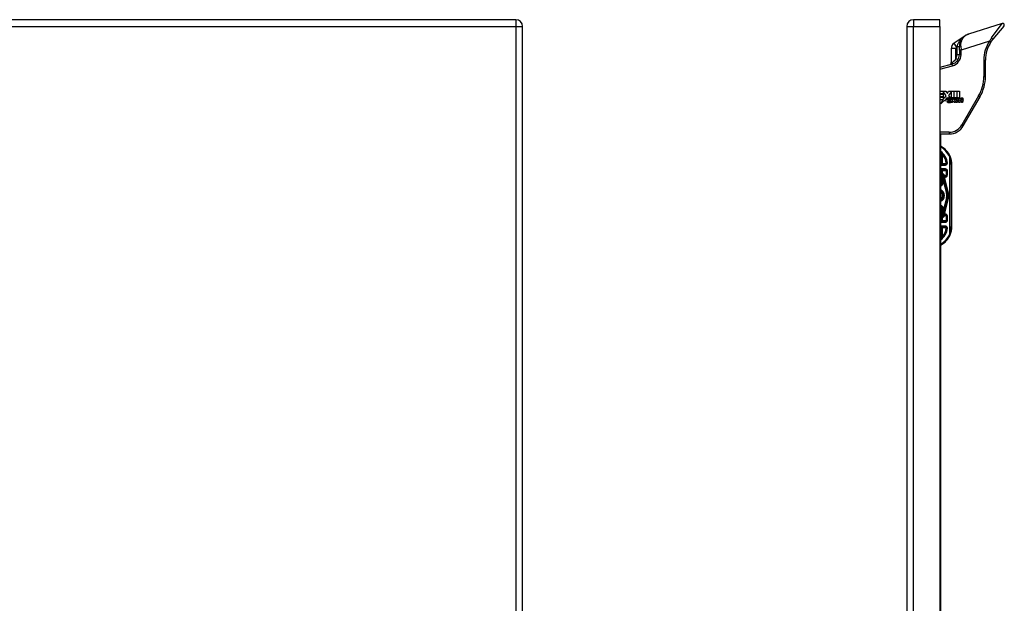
# Model space of a CAD drawing. Header units: inches. Extents: x 6 to 217, y 10 to 119.
# Tile 136 of 141: x 80 to 104, y 66 to 80. Entities that reach past the tile are written whole.
import ezdxf

# ---------------------------------------------------------------- set-up
doc = ezdxf.new("R2010")
doc.units = ezdxf.units.IN
doc.header["$MEASUREMENT"] = 0
doc.layers.add('Visible Edges(ANSI)', color=7, linetype='Continuous', lineweight=25)
doc.layers.add('Visible Tangent Edges(ANSI)', color=7, linetype='Continuous', lineweight=25)

msp = doc.modelspace()

# ---------------------------------------------------------------- linework, layer by layer
at = {"layer": 'Visible Edges(ANSI)'}
for p, q in [((92.294, 79.779), (56.698, 79.779)), ((102.539, 79.779), (101.9, 79.779)), ((102.539, 79.618), (102.539, 79.779)), ((92.455, 20.137), (92.455, 79.618)), ((101.739, 79.618), (101.739, 20.137)), ((102.539, 79.618), (102.539, 20.137)), ((104.044, 79.688), (103.23, 79.431)), ((104.086, 79.625), (103.821, 79.305)), ((103.147, 79.391), (102.881, 79.21)), ((102.813, 79.08), (102.813, 78.744)), ((103.01, 79.044), (103.01, 79.131)), ((103.01, 79.044), (103.01, 78.933)), ((103.64, 78.408), (103.64, 78.803)), ((102.835, 78.705), (102.539, 78.625)), ((102.539, 78.048), (102.685, 78.048)), ((102.616, 78.047), (102.616, 77.985)), ((102.689, 77.941), (102.616, 78.047)), ((102.685, 78.048), (102.72, 77.996)), ((102.72, 77.996), (102.747, 78.048)), ((102.747, 78.048), (102.879, 78.048)), ((102.82, 78.045), (102.748, 77.949)), ((102.82, 77.889), (102.82, 78.045)), ((102.879, 78.048), (102.879, 77.854)), ((102.887, 77.868), (102.887, 78.048)), ((102.887, 78.048), (102.945, 78.048)), ((102.945, 78.048), (102.945, 77.889)), ((102.954, 77.889), (102.954, 78.048)), ((102.954, 78.048), (103.012, 78.048)), ((103.012, 78.048), (103.012, 77.891)), ((102.616, 77.985), (102.539, 77.985)), ((102.539, 77.976), (102.616, 77.976)), ((102.616, 77.913), (102.539, 77.913)), ((102.539, 77.904), (102.616, 77.904)), ((102.613, 77.841), (102.539, 77.841)), ((102.564, 77.747), (102.613, 77.841)), ((102.65, 77.838), (102.564, 77.747)), ((102.616, 77.976), (102.616, 77.913)), ((102.616, 77.848), (102.646, 77.905)), ((102.616, 77.904), (102.616, 77.848)), ((102.646, 77.905), (102.65, 77.886)), ((102.65, 77.886), (102.689, 77.941)), ((102.654, 77.81), (102.65, 77.838)), ((102.716, 77.897), (102.654, 77.81)), ((102.729, 77.874), (102.716, 77.897)), ((102.808, 77.822), (102.736, 77.822)), ((102.739, 77.84), (102.787, 77.84)), ((102.748, 77.949), (102.788, 77.89)), ((102.795, 77.799), (102.795, 77.781)), ((102.806, 77.776), (102.855, 77.83)), ((102.864, 77.889), (102.82, 77.889)), ((102.855, 77.83), (102.827, 77.883)), ((102.827, 77.883), (102.859, 77.883)), ((102.865, 77.814), (102.838, 77.776)), ((102.859, 77.883), (102.875, 77.847)), ((102.879, 77.854), (102.864, 77.889)), ((102.869, 77.814), (102.865, 77.814)), ((102.884, 77.776), (102.869, 77.814)), ((102.875, 77.847), (102.879, 77.847)), ((102.879, 77.847), (102.905, 77.883)), ((102.902, 77.889), (102.887, 77.868)), ((102.937, 77.883), (102.889, 77.831)), ((102.889, 77.831), (102.916, 77.776)), ((102.945, 77.889), (102.902, 77.889)), ((102.905, 77.883), (102.937, 77.883)), ((102.93, 77.776), (102.949, 77.883)), ((102.949, 77.883), (102.971, 77.883)), ((102.978, 77.889), (102.954, 77.889)), ((102.963, 77.82), (102.956, 77.776)), ((102.971, 77.883), (102.969, 77.864)), ((102.969, 77.864), (102.975, 77.864)), ((102.977, 77.877), (102.978, 77.889)), ((102.996, 77.776), (103.008, 77.843)), ((103.03, 77.82), (103.022, 77.776)), ((103.062, 77.776), (103.074, 77.843)), ((103.102, 77.843), (103.088, 77.776)), ((103.104, 77.216), (103.508, 77.916)), ((102.838, 77.776), (102.806, 77.776)), ((102.916, 77.776), (102.884, 77.776)), ((102.956, 77.776), (102.93, 77.776)), ((103.022, 77.776), (102.996, 77.776)), ((103.088, 77.776), (103.062, 77.776)), ((102.539, 77.019), (102.763, 77.019)), ((102.557, 77.019), (102.557, 50.863)), ((102.671, 76.277), (102.557, 76.277)), ((102.557, 76.159), (102.671, 76.159)), ((102.828, 74.779), (102.828, 76.279)), ((102.615, 75.952), (102.615, 75.953)), ((102.633, 75.912), (102.636, 75.899)), ((102.636, 75.898), (102.637, 75.893)), ((102.637, 75.893), (102.716, 75.583)), ((102.74, 75.589), (102.657, 75.918)), ((102.659, 75.918), (102.741, 75.588)), ((102.71, 76.119), (102.71, 76.03)), ((102.716, 75.474), (102.637, 75.164)), ((102.657, 75.14), (102.74, 75.468)), ((102.741, 75.469), (102.659, 75.14)), ((102.615, 75.106), (102.615, 75.105)), ((102.635, 75.154), (102.633, 75.146)), ((102.637, 75.164), (102.636, 75.156)), ((102.71, 75.028), (102.71, 74.938)), ((102.671, 74.899), (102.557, 74.899)), ((102.557, 74.781), (102.671, 74.781))]:
    msp.add_line(p, q, dxfattribs=at)
at = {"layer": 'Visible Edges(ANSI)', "flags": 128}
for points in [[(103.23, 79.431), (103.216, 79.427), (103.202, 79.421), (103.189, 79.415), (103.175, 79.408), (103.162, 79.401), (103.149, 79.393), (103.137, 79.384), (103.125, 79.375), (103.113, 79.365), (103.102, 79.354), (103.091, 79.342), (103.081, 79.33), (103.071, 79.317), (103.061, 79.304), (103.053, 79.29), (103.044, 79.275), (103.037, 79.259), (103.03, 79.243), (103.024, 79.225), (103.019, 79.208), (103.015, 79.189), (103.012, 79.17), (103.01, 79.151), (103.01, 79.131)], [(103.772, 79.24), (103.774, 79.243), (103.776, 79.246), (103.778, 79.248), (103.78, 79.251), (103.782, 79.254), (103.784, 79.257), (103.786, 79.259), (103.788, 79.262), (103.79, 79.265), (103.792, 79.268), (103.794, 79.27), (103.796, 79.273), (103.798, 79.276), (103.8, 79.278), (103.802, 79.281), (103.804, 79.284), (103.806, 79.287), (103.808, 79.289), (103.81, 79.292), (103.812, 79.294), (103.814, 79.297), (103.816, 79.3), (103.818, 79.302), (103.821, 79.305)], [(102.71, 76.312), (102.71, 76.312), (102.71, 76.312), (102.71, 76.312), (102.709, 76.312), (102.709, 76.312), (102.708, 76.312), (102.708, 76.312), (102.707, 76.312), (102.707, 76.312), (102.706, 76.312), (102.705, 76.312), (102.704, 76.312), (102.703, 76.312), (102.702, 76.312), (102.701, 76.313), (102.7, 76.313), (102.699, 76.313), (102.698, 76.313), (102.696, 76.313), (102.695, 76.313), (102.694, 76.313), (102.693, 76.313), (102.691, 76.313), (102.69, 76.313)], [(102.72, 76.312), (102.719, 76.312), (102.719, 76.312), (102.718, 76.312), (102.717, 76.312), (102.717, 76.312), (102.716, 76.312), (102.715, 76.312), (102.715, 76.312), (102.714, 76.312), (102.714, 76.312), (102.713, 76.312), (102.713, 76.312), (102.712, 76.312), (102.712, 76.312), (102.712, 76.312), (102.711, 76.312), (102.711, 76.312), (102.711, 76.312), (102.71, 76.312), (102.71, 76.312), (102.71, 76.312), (102.71, 76.312), (102.71, 76.312), (102.71, 76.312)], [(102.615, 75.106), (102.615, 75.106), (102.615, 75.106), (102.615, 75.106), (102.615, 75.105), (102.615, 75.105), (102.615, 75.105), (102.615, 75.105), (102.615, 75.105), (102.615, 75.105), (102.615, 75.105), (102.615, 75.105), (102.615, 75.105), (102.615, 75.105), (102.615, 75.105), (102.615, 75.105), (102.615, 75.105), (102.615, 75.105), (102.615, 75.105), (102.615, 75.105), (102.615, 75.105), (102.615, 75.105), (102.615, 75.105), (102.614, 75.105), (102.614, 75.105)], [(102.616, 75.106), (102.616, 75.106), (102.616, 75.106), (102.616, 75.106), (102.616, 75.106), (102.616, 75.106), (102.616, 75.106), (102.616, 75.106), (102.616, 75.106), (102.616, 75.106), (102.616, 75.106), (102.616, 75.106), (102.616, 75.106), (102.616, 75.106), (102.616, 75.106), (102.616, 75.106), (102.616, 75.106), (102.615, 75.106), (102.615, 75.106), (102.615, 75.106), (102.615, 75.106), (102.615, 75.106), (102.615, 75.106), (102.615, 75.106), (102.615, 75.106)], [(102.637, 75.164), (102.637, 75.164), (102.637, 75.163), (102.637, 75.163), (102.637, 75.162), (102.637, 75.162), (102.637, 75.161), (102.637, 75.161), (102.636, 75.161), (102.636, 75.16), (102.636, 75.16), (102.636, 75.159), (102.636, 75.159), (102.636, 75.158), (102.636, 75.158), (102.636, 75.158), (102.636, 75.157), (102.636, 75.157), (102.636, 75.156), (102.635, 75.156), (102.635, 75.156), (102.635, 75.155), (102.635, 75.155), (102.635, 75.154), (102.635, 75.154)], [(102.69, 74.745), (102.691, 74.745), (102.693, 74.745), (102.694, 74.745), (102.695, 74.745), (102.696, 74.745), (102.698, 74.745), (102.699, 74.745), (102.7, 74.745), (102.701, 74.745), (102.702, 74.745), (102.703, 74.745), (102.704, 74.745), (102.705, 74.745), (102.706, 74.745), (102.707, 74.745), (102.707, 74.745), (102.708, 74.745), (102.708, 74.745), (102.709, 74.745), (102.709, 74.745), (102.71, 74.745), (102.71, 74.745), (102.71, 74.745), (102.71, 74.745)], [(102.72, 74.745), (102.719, 74.745), (102.719, 74.745), (102.718, 74.745), (102.717, 74.745), (102.717, 74.745), (102.716, 74.745), (102.715, 74.745), (102.715, 74.745), (102.714, 74.745), (102.714, 74.745), (102.713, 74.745), (102.713, 74.745), (102.712, 74.745), (102.712, 74.745), (102.712, 74.745), (102.711, 74.745), (102.711, 74.745), (102.711, 74.745), (102.71, 74.745), (102.71, 74.745), (102.71, 74.745), (102.71, 74.745), (102.71, 74.745), (102.71, 74.745)]]:
    msp.add_lwpolyline(points, dxfattribs=at)
at = {"layer": 'Visible Edges(ANSI)'}
for centre, radius, start, end in [((92.294, 79.618), 0.161, 0, 90), ((101.9, 79.618), 0.161, 90, 180), ((104.056, 79.65), 0.0394, 320.37, 107.5), ((104.427, 78.803), 0.787, 146.2645, 180), ((102.97, 79.08), 0.157, 124.35, 180), ((102.754, 78.744), 0.0591, 285, 0), ((102.773, 78.933), 0.236, 285, 0), ((102.655, 78.408), 0.984, 330, 0), ((102.788, 77.813), 0.0784, 134.1684, 176.5646), ((102.748, 77.815), 0.0388, 176.5646, 261.5605), ((102.774, 77.827), 0.065, 77.079, 133.1785), ((102.774, 77.827), 0.0588, 80.4085, 134.1684), ((102.755, 77.817), 0.0189, 163.5261, 244.6784), ((102.772, 77.836), 0.0331, 109.3797, 172.9975), ((102.772, 77.854), 0.0604, 244.6784, 292.5609), ((102.768, 77.847), 0.0216, 51.1652, 109.3797), ((102.77, 77.849), 0.0188, 331.4547, 51.1652), ((102.781, 77.855), 0.0299, 23.8445, 85.0802), ((102.758, 77.845), 0.0555, 336.1555, 23.8445), ((103.053, 77.804), 0.0915, 147.5992, 170), ((103.015, 77.839), 0.0472, 89.4776, 147.4114), ((102.997, 77.84), 0.0248, 96.03, 147.5992), ((103.011, 77.844), 0.0472, 88.7952, 136.5849), ((102.996, 77.853), 0.0118, 23.5571, 96.03), ((102.984, 77.848), 0.0242, 350, 23.5571), ((103.015, 77.866), 0.02, 16.9928, 89.4776), ((103.12, 77.805), 0.0915, 148.5584, 170.8257), ((102.98, 77.855), 0.0567, 3.6169, 16.9928), ((103.08, 77.838), 0.0483, 89.6788, 153.9508), ((103.063, 77.84), 0.0248, 96.1027, 147.6083), ((103.062, 77.853), 0.0118, 23.5487, 96.1027), ((103.051, 77.848), 0.0242, 349.9922, 23.5487), ((103.08, 77.865), 0.0207, 18.4748, 89.6788), ((103.046, 77.854), 0.0567, 349, 18.4748), ((102.76, 77.895), 0.12, 261.5605, 287.3343), ((102.763, 77.413), 0.394, 270, 330), ((102.328, 76.279), 0.5, 23.4439, 62.7515), ((102.328, 76.279), 0.383, 5.0431, 53.3352), ((102.328, 76.279), 0.5, 0, 23.4439), ((102.671, 76.316), 0.0394, 270, 354.6062), ((102.671, 76.119), 0.0394, 0, 90), ((102.502, 75.879), 0.187, 41.8969, 72.9251), ((102.502, 75.879), 0.162, 13.9709, 70.1174), ((102.502, 75.879), 0.16, 14.224, 69.8574), ((102.502, 75.879), 0.135, 33.2602, 65.9557), ((102.502, 75.879), 0.089, 308.1074, 51.8926), ((102.614, 75.951), 0.0011, 33.219, 43.4907), ((102.502, 75.879), 0.135, 14.224, 32.8705), ((102.586, 75.886), 0.0514, 12.949, 14.1876), ((102.671, 76.03), 0.0394, 221.8969, 0), ((102.502, 75.879), 0.128, 295.3153, 1.3228), ((102.502, 75.529), 0.144, 292.4702, 67.5298), ((102.502, 75.529), 0.11, 299.8843, 60.1157), ((102.502, 75.529), 0.1, 303.1682, 56.8318), ((102.502, 75.529), 0.221, 345.776, 14.224), ((102.502, 75.529), 0.246, 345.776, 14.224), ((102.502, 75.529), 0.246, 346.0291, 13.9709), ((102.502, 75.179), 0.128, 358.9756, 64.6847), ((102.502, 75.179), 0.089, 308.1074, 51.8926), ((102.502, 75.179), 0.161, 289.8826, 346.0291), ((102.502, 75.179), 0.16, 290.1426, 345.776), ((102.502, 75.179), 0.135, 294.0443, 326.7398), ((102.502, 75.179), 0.187, 287.0749, 318.1031), ((102.502, 75.179), 0.135, 327.2981, 345.776), ((102.671, 75.028), 0.0394, 0, 138.1031), ((102.671, 74.938), 0.0394, 270, 0), ((102.328, 74.779), 0.383, 306.6648, 354.9569), ((102.671, 74.741), 0.0394, 5.3938, 90), ((102.328, 74.779), 0.5, 336.5561, 0), ((102.328, 74.779), 0.5, 297.2485, 336.5561)]:
    msp.add_arc(centre, radius, start, end, dxfattribs=at)
at = {"layer": 'Visible Tangent Edges(ANSI)'}
for p, q in [((92.294, 79.779), (92.294, 79.618)), ((101.9, 79.779), (101.9, 79.618)), ((56.698, 79.618), (92.294, 79.618)), ((92.294, 79.618), (92.455, 79.618)), ((92.294, 79.618), (92.294, 20.137)), ((101.739, 79.618), (101.9, 79.618)), ((101.9, 20.137), (101.9, 79.618)), ((101.9, 79.618), (102.539, 79.618)), ((103.788, 79.337), (104.044, 79.688)), ((103.739, 79.262), (103.049, 79.044)), ((103.739, 79.262), (103.772, 79.24)), ((102.923, 79.08), (102.813, 79.08)), ((102.944, 79.119), (102.881, 79.21)), ((102.923, 78.838), (102.923, 79.08)), ((102.944, 79.119), (102.951, 79.123)), ((102.951, 79.123), (102.952, 79.129)), ((103.01, 79.123), (102.951, 79.123)), ((102.951, 79.123), (102.951, 78.933)), ((103.049, 79.044), (103.01, 79.044)), ((103.046, 79.142), (103.049, 79.044)), ((103.049, 78.933), (103.049, 79.044)), ((102.813, 78.744), (102.856, 78.762)), ((102.973, 78.806), (102.923, 78.838)), ((103.01, 78.933), (102.951, 78.933)), ((103.049, 78.933), (103.01, 78.933)), ((103.6, 78.803), (103.6, 78.408)), ((103.6, 78.803), (103.64, 78.803)), ((102.539, 78.585), (102.845, 78.667)), ((102.845, 78.667), (102.835, 78.705)), ((103.6, 78.408), (103.64, 78.408)), ((103.474, 77.936), (103.07, 77.236)), ((103.474, 77.936), (103.508, 77.916)), ((103.07, 77.236), (103.104, 77.216)), ((102.763, 77.059), (102.539, 77.059)), ((102.763, 77.059), (102.763, 77.019)), ((102.586, 76.531), (102.586, 76.296)), ((102.616, 76.532), (102.601, 76.519)), ((102.601, 76.296), (102.601, 76.519)), ((102.769, 76.47), (102.787, 76.478)), ((102.769, 76.47), (102.769, 74.588)), ((102.783, 76.47), (102.769, 76.47)), ((102.783, 74.588), (102.783, 76.47)), ((102.586, 76.296), (102.557, 76.296)), ((102.557, 76.267), (102.671, 76.267)), ((102.671, 76.174), (102.557, 76.174)), ((102.557, 76.139), (102.586, 76.139)), ((102.601, 76.296), (102.586, 76.296)), ((102.586, 76.139), (102.586, 76.066)), ((102.586, 76.139), (102.601, 76.139)), ((102.601, 76.277), (102.601, 76.296)), ((102.671, 76.296), (102.601, 76.296)), ((102.601, 76.139), (102.601, 76.159)), ((102.601, 76.06), (102.601, 76.139)), ((102.601, 76.139), (102.671, 76.139)), ((102.671, 76.277), (102.671, 76.296)), ((102.671, 76.267), (102.671, 76.277)), ((102.671, 76.174), (102.671, 76.159)), ((102.671, 76.139), (102.671, 76.159)), ((102.828, 76.279), (102.822, 76.279)), ((102.822, 76.279), (102.822, 74.779)), ((102.601, 76.06), (102.592, 76.043)), ((102.602, 75.947), (102.6, 75.945)), ((102.6, 75.945), (102.603, 75.946)), ((102.6, 75.945), (102.61, 75.906)), ((102.613, 75.907), (102.603, 75.946)), ((102.613, 75.907), (102.61, 75.906)), ((102.613, 75.907), (102.625, 75.91)), ((102.615, 75.953), (102.614, 75.952)), ((102.614, 75.952), (102.615, 75.952)), ((102.614, 75.952), (102.614, 75.952)), ((102.615, 75.952), (102.615, 75.952)), ((102.615, 75.951), (102.615, 75.951)), ((102.625, 75.91), (102.615, 75.951)), ((102.615, 75.951), (102.625, 75.91)), ((102.625, 75.91), (102.625, 75.91)), ((102.63, 75.993), (102.641, 76.004)), ((102.63, 75.89), (102.63, 75.89)), ((102.633, 75.912), (102.637, 75.913)), ((102.633, 75.912), (102.633, 75.912)), ((102.633, 75.912), (102.636, 75.899)), ((102.636, 75.899), (102.636, 75.899)), ((102.636, 75.895), (102.636, 75.895)), ((102.721, 75.584), (102.637, 75.913)), ((102.637, 75.893), (102.637, 75.893)), ((102.637, 75.893), (102.637, 75.893)), ((102.637, 75.893), (102.715, 75.583)), ((102.656, 76.017), (102.641, 76.004)), ((102.657, 75.918), (102.653, 75.917)), ((102.653, 75.917), (102.736, 75.588)), ((102.657, 75.917), (102.659, 75.918)), ((102.666, 75.92), (102.659, 75.918)), ((102.748, 75.59), (102.666, 75.92)), ((102.69, 76.119), (102.71, 76.119)), ((102.69, 76.119), (102.69, 76.03)), ((102.69, 76.03), (102.71, 76.03)), ((102.726, 76.119), (102.71, 76.119)), ((102.726, 76.03), (102.71, 76.03)), ((102.726, 76.03), (102.726, 76.119)), ((102.626, 75.847), (102.63, 75.846)), ((102.63, 75.882), (102.63, 75.882)), ((102.63, 75.846), (102.698, 75.578)), ((102.704, 75.58), (102.635, 75.853)), ((102.698, 75.479), (102.63, 75.212)), ((102.635, 75.204), (102.704, 75.478)), ((102.715, 75.475), (102.637, 75.164)), ((102.637, 75.144), (102.721, 75.473)), ((102.736, 75.469), (102.653, 75.141)), ((102.666, 75.138), (102.748, 75.467)), ((102.704, 75.58), (102.698, 75.578)), ((102.704, 75.478), (102.698, 75.479)), ((102.704, 75.58), (102.715, 75.583)), ((102.704, 75.478), (102.715, 75.475)), ((102.716, 75.583), (102.715, 75.583)), ((102.716, 75.474), (102.715, 75.475)), ((102.716, 75.583), (102.721, 75.584)), ((102.716, 75.474), (102.721, 75.473)), ((102.74, 75.589), (102.736, 75.588)), ((102.74, 75.468), (102.736, 75.469)), ((102.741, 75.588), (102.74, 75.588)), ((102.741, 75.469), (102.74, 75.469)), ((102.741, 75.588), (102.748, 75.59)), ((102.741, 75.469), (102.748, 75.467)), ((102.626, 75.211), (102.63, 75.212)), ((102.63, 75.176), (102.63, 75.176)), ((102.586, 74.992), (102.586, 74.918)), ((102.592, 75.015), (102.601, 74.997)), ((102.61, 75.151), (102.6, 75.112)), ((102.603, 75.111), (102.6, 75.112)), ((102.6, 75.112), (102.602, 75.11)), ((102.601, 74.918), (102.601, 74.997)), ((102.603, 75.111), (102.613, 75.151)), ((102.613, 75.151), (102.61, 75.151)), ((102.613, 75.151), (102.625, 75.148)), ((102.614, 75.106), (102.615, 75.105)), ((102.614, 75.105), (102.614, 75.105)), ((102.614, 75.105), (102.615, 75.105)), ((102.625, 75.148), (102.615, 75.106)), ((102.615, 75.106), (102.625, 75.147)), ((102.615, 75.106), (102.615, 75.106)), ((102.625, 75.148), (102.625, 75.147)), ((102.631, 75.168), (102.63, 75.168)), ((102.641, 75.054), (102.63, 75.064)), ((102.637, 75.144), (102.633, 75.146)), ((102.637, 75.164), (102.637, 75.164)), ((102.637, 75.164), (102.637, 75.164)), ((102.641, 75.054), (102.656, 75.041)), ((102.653, 75.141), (102.657, 75.14)), ((102.659, 75.14), (102.657, 75.14)), ((102.659, 75.14), (102.666, 75.138)), ((102.71, 75.028), (102.69, 75.028)), ((102.69, 75.028), (102.69, 74.938)), ((102.69, 74.938), (102.71, 74.938)), ((102.71, 75.028), (102.726, 75.028)), ((102.726, 74.938), (102.71, 74.938)), ((102.726, 74.938), (102.726, 75.028)), ((102.586, 74.918), (102.557, 74.918)), ((102.557, 74.883), (102.671, 74.883)), ((102.671, 74.791), (102.557, 74.791)), ((102.557, 74.761), (102.586, 74.761)), ((102.601, 74.918), (102.586, 74.918)), ((102.586, 74.761), (102.601, 74.761)), ((102.586, 74.761), (102.586, 74.526)), ((102.601, 74.918), (102.601, 74.899)), ((102.671, 74.918), (102.601, 74.918)), ((102.601, 74.761), (102.601, 74.781)), ((102.601, 74.761), (102.671, 74.761)), ((102.601, 74.539), (102.601, 74.761)), ((102.671, 74.918), (102.671, 74.899)), ((102.671, 74.883), (102.671, 74.899)), ((102.671, 74.791), (102.671, 74.781)), ((102.671, 74.761), (102.671, 74.781)), ((102.828, 74.779), (102.822, 74.779)), ((102.601, 74.539), (102.616, 74.526)), ((102.769, 74.588), (102.783, 74.588)), ((102.787, 74.58), (102.769, 74.588))]:
    msp.add_line(p, q, dxfattribs=at)
at = {"layer": 'Visible Tangent Edges(ANSI)', "flags": 128}
for points in [[(103.147, 79.391), (103.136, 79.383), (103.124, 79.375), (103.113, 79.366), (103.102, 79.357), (103.092, 79.348), (103.081, 79.339), (103.071, 79.329), (103.061, 79.319), (103.052, 79.309), (103.042, 79.298), (103.033, 79.288), (103.024, 79.277), (103.016, 79.266), (103.008, 79.254), (103, 79.243), (102.993, 79.231), (102.986, 79.218), (102.979, 79.206), (102.973, 79.194), (102.968, 79.181), (102.963, 79.168), (102.959, 79.155), (102.955, 79.142), (102.952, 79.129)], [(103.046, 79.142), (103.045, 79.162), (103.046, 79.181), (103.048, 79.2), (103.051, 79.218), (103.055, 79.235), (103.06, 79.252), (103.065, 79.268), (103.071, 79.283), (103.078, 79.298), (103.085, 79.311), (103.093, 79.324), (103.101, 79.337), (103.11, 79.348), (103.119, 79.359), (103.129, 79.369), (103.139, 79.379), (103.149, 79.388), (103.16, 79.396), (103.171, 79.404), (103.182, 79.411), (103.194, 79.417), (103.206, 79.422), (103.218, 79.427), (103.23, 79.431)], [(103.788, 79.337), (103.786, 79.334), (103.784, 79.331), (103.782, 79.328), (103.78, 79.325), (103.777, 79.322), (103.775, 79.319), (103.773, 79.316), (103.771, 79.313), (103.769, 79.309), (103.767, 79.306), (103.765, 79.303), (103.763, 79.3), (103.761, 79.297), (103.759, 79.294), (103.757, 79.291), (103.755, 79.288), (103.753, 79.284), (103.751, 79.281), (103.749, 79.278), (103.747, 79.275), (103.745, 79.272), (103.743, 79.268), (103.741, 79.265), (103.739, 79.262)], [(102.923, 78.838), (102.921, 78.833), (102.919, 78.829), (102.917, 78.824), (102.914, 78.819), (102.912, 78.815), (102.909, 78.811), (102.907, 78.807), (102.904, 78.803), (102.901, 78.799), (102.898, 78.795), (102.895, 78.792), (102.892, 78.788), (102.889, 78.785), (102.886, 78.782), (102.883, 78.779), (102.88, 78.777), (102.877, 78.774), (102.874, 78.772), (102.871, 78.77), (102.868, 78.768), (102.865, 78.766), (102.861, 78.765), (102.858, 78.763), (102.856, 78.762)], [(102.586, 76.531), (102.587, 76.531), (102.588, 76.53), (102.588, 76.53), (102.589, 76.529), (102.589, 76.529), (102.59, 76.528), (102.591, 76.528), (102.591, 76.527), (102.592, 76.527), (102.593, 76.526), (102.593, 76.525), (102.594, 76.525), (102.594, 76.524), (102.595, 76.524), (102.596, 76.523), (102.596, 76.523), (102.597, 76.522), (102.598, 76.522), (102.598, 76.521), (102.599, 76.521), (102.599, 76.52), (102.6, 76.52), (102.601, 76.519), (102.601, 76.519)], [(102.601, 76.06), (102.601, 76.06), (102.6, 76.061), (102.599, 76.061), (102.599, 76.061), (102.598, 76.061), (102.598, 76.062), (102.597, 76.062), (102.596, 76.062), (102.596, 76.062), (102.595, 76.063), (102.594, 76.063), (102.594, 76.063), (102.593, 76.063), (102.593, 76.063), (102.592, 76.064), (102.591, 76.064), (102.591, 76.064), (102.59, 76.064), (102.589, 76.065), (102.589, 76.065), (102.588, 76.065), (102.588, 76.065), (102.587, 76.066), (102.586, 76.066)], [(102.614, 75.952), (102.614, 75.952), (102.613, 75.952), (102.613, 75.952), (102.612, 75.951), (102.612, 75.951), (102.611, 75.951), (102.611, 75.951), (102.61, 75.951), (102.61, 75.95), (102.609, 75.95), (102.609, 75.95), (102.608, 75.95), (102.608, 75.949), (102.607, 75.949), (102.607, 75.949), (102.606, 75.949), (102.606, 75.949), (102.605, 75.948), (102.605, 75.948), (102.604, 75.948), (102.604, 75.948), (102.603, 75.947), (102.603, 75.947), (102.602, 75.947)], [(102.603, 75.946), (102.603, 75.946), (102.604, 75.946), (102.604, 75.947), (102.605, 75.947), (102.605, 75.947), (102.606, 75.947), (102.606, 75.948), (102.607, 75.948), (102.607, 75.948), (102.608, 75.948), (102.608, 75.948), (102.609, 75.949), (102.609, 75.949), (102.61, 75.949), (102.61, 75.949), (102.611, 75.95), (102.611, 75.95), (102.612, 75.95), (102.612, 75.95), (102.613, 75.95), (102.613, 75.951), (102.614, 75.951), (102.614, 75.951), (102.615, 75.951)], [(102.614, 75.952), (102.614, 75.952), (102.614, 75.952), (102.614, 75.952), (102.614, 75.952), (102.614, 75.952), (102.614, 75.952), (102.615, 75.952), (102.615, 75.952), (102.615, 75.952), (102.615, 75.952), (102.615, 75.952), (102.615, 75.952), (102.615, 75.952), (102.615, 75.952), (102.615, 75.952), (102.615, 75.952), (102.615, 75.952), (102.615, 75.952), (102.615, 75.951), (102.615, 75.951), (102.615, 75.951), (102.615, 75.951), (102.615, 75.951), (102.615, 75.951)], [(102.615, 75.952), (102.615, 75.952), (102.615, 75.952), (102.615, 75.952), (102.615, 75.952), (102.615, 75.952), (102.615, 75.952), (102.615, 75.952), (102.615, 75.952), (102.615, 75.952), (102.614, 75.952), (102.614, 75.952), (102.614, 75.952), (102.614, 75.952), (102.614, 75.952), (102.614, 75.952), (102.614, 75.952), (102.614, 75.952), (102.614, 75.952), (102.614, 75.952), (102.614, 75.952), (102.614, 75.952), (102.614, 75.952), (102.614, 75.952), (102.614, 75.952)], [(102.614, 75.952), (102.614, 75.952), (102.614, 75.952), (102.614, 75.952), (102.614, 75.952), (102.614, 75.952), (102.614, 75.952), (102.614, 75.952), (102.614, 75.952), (102.614, 75.952), (102.614, 75.952), (102.614, 75.952), (102.614, 75.952), (102.614, 75.952), (102.614, 75.952), (102.614, 75.952), (102.614, 75.952), (102.614, 75.952), (102.614, 75.952), (102.614, 75.952), (102.614, 75.952), (102.614, 75.952), (102.614, 75.952), (102.614, 75.952), (102.614, 75.952)], [(102.615, 75.952), (102.615, 75.952), (102.615, 75.952), (102.615, 75.952), (102.615, 75.952), (102.615, 75.952), (102.615, 75.952), (102.615, 75.952), (102.615, 75.952), (102.615, 75.952), (102.615, 75.952), (102.615, 75.952), (102.615, 75.952), (102.615, 75.952), (102.615, 75.952), (102.615, 75.952), (102.615, 75.952), (102.615, 75.952), (102.615, 75.952), (102.615, 75.952), (102.615, 75.952), (102.615, 75.952), (102.614, 75.952), (102.614, 75.952), (102.614, 75.952)], [(102.614, 75.952), (102.614, 75.952), (102.614, 75.952), (102.615, 75.952), (102.615, 75.952), (102.615, 75.952), (102.615, 75.952), (102.615, 75.952), (102.615, 75.952), (102.615, 75.952), (102.615, 75.952), (102.615, 75.952), (102.615, 75.952), (102.615, 75.952), (102.615, 75.952), (102.615, 75.952), (102.615, 75.952), (102.615, 75.952), (102.615, 75.952), (102.615, 75.952), (102.615, 75.952), (102.615, 75.952), (102.615, 75.952), (102.615, 75.952), (102.615, 75.952)], [(102.614, 75.952), (102.614, 75.952), (102.614, 75.952), (102.614, 75.952), (102.614, 75.952), (102.614, 75.952), (102.614, 75.952), (102.614, 75.952), (102.614, 75.952), (102.614, 75.952), (102.614, 75.952), (102.614, 75.952), (102.614, 75.952), (102.614, 75.952), (102.614, 75.952), (102.614, 75.952), (102.614, 75.952), (102.614, 75.952), (102.614, 75.952), (102.614, 75.952), (102.614, 75.952), (102.614, 75.952), (102.614, 75.952), (102.614, 75.952), (102.614, 75.952)], [(102.615, 75.951), (102.615, 75.951), (102.615, 75.951), (102.615, 75.951), (102.615, 75.952), (102.615, 75.952), (102.615, 75.952), (102.615, 75.952), (102.615, 75.952), (102.615, 75.952), (102.615, 75.952), (102.615, 75.952), (102.615, 75.952), (102.615, 75.952), (102.615, 75.952), (102.615, 75.952), (102.615, 75.952), (102.615, 75.952), (102.615, 75.952), (102.615, 75.952), (102.615, 75.952), (102.615, 75.952), (102.615, 75.952), (102.615, 75.952), (102.615, 75.952)], [(102.63, 75.89), (102.631, 75.891), (102.631, 75.892), (102.631, 75.894), (102.631, 75.895), (102.631, 75.896), (102.631, 75.897), (102.631, 75.899), (102.631, 75.9), (102.631, 75.901), (102.631, 75.902), (102.631, 75.904), (102.631, 75.905), (102.631, 75.906), (102.632, 75.907), (102.632, 75.906), (102.633, 75.905), (102.633, 75.904), (102.634, 75.903), (102.634, 75.901), (102.635, 75.9), (102.635, 75.899), (102.635, 75.898), (102.636, 75.897), (102.636, 75.895)], [(102.636, 75.895), (102.636, 75.897), (102.636, 75.898), (102.635, 75.899), (102.635, 75.9), (102.634, 75.901), (102.634, 75.903), (102.633, 75.904), (102.633, 75.905), (102.632, 75.906), (102.632, 75.907), (102.631, 75.906), (102.631, 75.905), (102.631, 75.904), (102.631, 75.902), (102.631, 75.901), (102.631, 75.9), (102.631, 75.899), (102.631, 75.897), (102.631, 75.896), (102.63, 75.895), (102.63, 75.894), (102.63, 75.892), (102.63, 75.891), (102.63, 75.89)], [(102.63, 75.882), (102.63, 75.882), (102.63, 75.882), (102.63, 75.883), (102.63, 75.883), (102.63, 75.883), (102.63, 75.884), (102.63, 75.884), (102.63, 75.884), (102.63, 75.885), (102.63, 75.885), (102.63, 75.885), (102.63, 75.886), (102.63, 75.886), (102.63, 75.886), (102.63, 75.887), (102.63, 75.887), (102.63, 75.887), (102.63, 75.888), (102.63, 75.888), (102.63, 75.889), (102.63, 75.889), (102.63, 75.889), (102.63, 75.89), (102.63, 75.89)], [(102.63, 75.89), (102.63, 75.89), (102.63, 75.889), (102.63, 75.889), (102.63, 75.889), (102.63, 75.888), (102.63, 75.888), (102.63, 75.887), (102.63, 75.887), (102.63, 75.887), (102.63, 75.886), (102.63, 75.886), (102.63, 75.886), (102.63, 75.885), (102.63, 75.885), (102.63, 75.885), (102.63, 75.884), (102.63, 75.884), (102.63, 75.884), (102.63, 75.883), (102.63, 75.883), (102.63, 75.883), (102.63, 75.882), (102.63, 75.882), (102.63, 75.882)], [(102.636, 75.899), (102.636, 75.899), (102.636, 75.899), (102.636, 75.898), (102.636, 75.898), (102.636, 75.898), (102.636, 75.898), (102.636, 75.897), (102.636, 75.897), (102.636, 75.897), (102.636, 75.897), (102.636, 75.896), (102.636, 75.896), (102.637, 75.896), (102.637, 75.896), (102.637, 75.895), (102.637, 75.895), (102.637, 75.895), (102.637, 75.895), (102.637, 75.895), (102.637, 75.894), (102.637, 75.894), (102.637, 75.894), (102.637, 75.894), (102.637, 75.893)], [(102.637, 75.893), (102.637, 75.894), (102.637, 75.894), (102.637, 75.894), (102.637, 75.894), (102.637, 75.894), (102.637, 75.894), (102.637, 75.895), (102.637, 75.895), (102.637, 75.895), (102.637, 75.895), (102.637, 75.895), (102.637, 75.896), (102.637, 75.896), (102.637, 75.896), (102.637, 75.896), (102.637, 75.896), (102.637, 75.897), (102.637, 75.897), (102.636, 75.897), (102.636, 75.897), (102.636, 75.897), (102.636, 75.898), (102.636, 75.898), (102.636, 75.898)], [(102.636, 75.895), (102.636, 75.895), (102.636, 75.895), (102.636, 75.895), (102.636, 75.895), (102.636, 75.895), (102.636, 75.895), (102.636, 75.895), (102.636, 75.895), (102.636, 75.895), (102.636, 75.895), (102.637, 75.894), (102.637, 75.894), (102.637, 75.894), (102.637, 75.894), (102.637, 75.894), (102.637, 75.894), (102.637, 75.894), (102.637, 75.894), (102.637, 75.894), (102.637, 75.894), (102.637, 75.894), (102.637, 75.893), (102.637, 75.893), (102.637, 75.893)], [(102.637, 75.893), (102.637, 75.893), (102.637, 75.893), (102.637, 75.894), (102.637, 75.894), (102.637, 75.894), (102.637, 75.894), (102.637, 75.894), (102.637, 75.894), (102.637, 75.894), (102.637, 75.894), (102.637, 75.894), (102.637, 75.894), (102.637, 75.894), (102.637, 75.895), (102.637, 75.895), (102.637, 75.895), (102.637, 75.895), (102.636, 75.895), (102.636, 75.895), (102.636, 75.895), (102.636, 75.895), (102.636, 75.895), (102.636, 75.895), (102.636, 75.895)], [(102.636, 75.895), (102.636, 75.895), (102.636, 75.895), (102.636, 75.895), (102.636, 75.895), (102.636, 75.895), (102.636, 75.895), (102.636, 75.895), (102.636, 75.895), (102.636, 75.895), (102.636, 75.894), (102.636, 75.894), (102.636, 75.894), (102.636, 75.894), (102.636, 75.894), (102.636, 75.894), (102.637, 75.894), (102.637, 75.894), (102.637, 75.894), (102.637, 75.894), (102.637, 75.894), (102.637, 75.894), (102.637, 75.893), (102.637, 75.893), (102.637, 75.893)], [(102.63, 75.846), (102.63, 75.846), (102.631, 75.847), (102.631, 75.847), (102.631, 75.847), (102.631, 75.847), (102.632, 75.848), (102.632, 75.848), (102.632, 75.848), (102.632, 75.849), (102.632, 75.849), (102.632, 75.849), (102.633, 75.85), (102.633, 75.85), (102.633, 75.85), (102.633, 75.851), (102.633, 75.851), (102.634, 75.851), (102.634, 75.851), (102.634, 75.852), (102.634, 75.852), (102.634, 75.852), (102.634, 75.853), (102.635, 75.853), (102.635, 75.853)], [(102.635, 75.204), (102.635, 75.205), (102.634, 75.205), (102.634, 75.205), (102.634, 75.205), (102.634, 75.206), (102.634, 75.206), (102.634, 75.206), (102.633, 75.207), (102.633, 75.207), (102.633, 75.207), (102.633, 75.208), (102.633, 75.208), (102.632, 75.208), (102.632, 75.208), (102.632, 75.209), (102.632, 75.209), (102.632, 75.209), (102.632, 75.21), (102.631, 75.21), (102.631, 75.21), (102.631, 75.211), (102.631, 75.211), (102.63, 75.211), (102.63, 75.212)], [(102.631, 75.168), (102.631, 75.168), (102.631, 75.168), (102.63, 75.169), (102.63, 75.169), (102.63, 75.169), (102.63, 75.17), (102.63, 75.17), (102.63, 75.171), (102.63, 75.171), (102.63, 75.171), (102.63, 75.172), (102.63, 75.172), (102.63, 75.172), (102.63, 75.173), (102.63, 75.173), (102.63, 75.173), (102.63, 75.174), (102.63, 75.174), (102.63, 75.175), (102.63, 75.175), (102.63, 75.175), (102.63, 75.176), (102.63, 75.176), (102.63, 75.176)], [(102.63, 75.176), (102.63, 75.176), (102.63, 75.176), (102.63, 75.175), (102.63, 75.175), (102.63, 75.175), (102.63, 75.174), (102.63, 75.174), (102.63, 75.173), (102.63, 75.173), (102.63, 75.173), (102.63, 75.172), (102.63, 75.172), (102.63, 75.172), (102.63, 75.171), (102.63, 75.171), (102.63, 75.171), (102.63, 75.17), (102.63, 75.17), (102.63, 75.169), (102.63, 75.169), (102.63, 75.169), (102.63, 75.168), (102.63, 75.168), (102.63, 75.168)], [(102.586, 74.992), (102.587, 74.992), (102.588, 74.992), (102.588, 74.992), (102.589, 74.993), (102.589, 74.993), (102.59, 74.993), (102.591, 74.993), (102.591, 74.993), (102.592, 74.994), (102.593, 74.994), (102.593, 74.994), (102.594, 74.994), (102.594, 74.995), (102.595, 74.995), (102.596, 74.995), (102.596, 74.995), (102.597, 74.996), (102.598, 74.996), (102.598, 74.996), (102.599, 74.996), (102.599, 74.997), (102.6, 74.997), (102.601, 74.997), (102.601, 74.997)], [(102.602, 75.11), (102.603, 75.11), (102.603, 75.11), (102.604, 75.11), (102.604, 75.11), (102.605, 75.109), (102.605, 75.109), (102.606, 75.109), (102.606, 75.109), (102.607, 75.108), (102.607, 75.108), (102.608, 75.108), (102.608, 75.108), (102.609, 75.108), (102.609, 75.107), (102.61, 75.107), (102.61, 75.107), (102.611, 75.107), (102.611, 75.106), (102.612, 75.106), (102.612, 75.106), (102.613, 75.106), (102.613, 75.106), (102.614, 75.105), (102.614, 75.105)], [(102.615, 75.106), (102.614, 75.106), (102.614, 75.107), (102.613, 75.107), (102.613, 75.107), (102.612, 75.107), (102.612, 75.107), (102.611, 75.108), (102.611, 75.108), (102.61, 75.108), (102.61, 75.108), (102.609, 75.109), (102.609, 75.109), (102.608, 75.109), (102.608, 75.109), (102.607, 75.109), (102.607, 75.11), (102.606, 75.11), (102.606, 75.11), (102.605, 75.11), (102.605, 75.111), (102.604, 75.111), (102.604, 75.111), (102.603, 75.111), (102.603, 75.111)], [(102.614, 75.106), (102.614, 75.105), (102.614, 75.105), (102.614, 75.105), (102.614, 75.105), (102.614, 75.105), (102.614, 75.105), (102.614, 75.105), (102.614, 75.105), (102.614, 75.105), (102.614, 75.105), (102.614, 75.105), (102.614, 75.105), (102.614, 75.105), (102.614, 75.105), (102.614, 75.105), (102.614, 75.105), (102.614, 75.105), (102.614, 75.105), (102.614, 75.105), (102.614, 75.105), (102.614, 75.105), (102.614, 75.105), (102.614, 75.105), (102.614, 75.105)], [(102.615, 75.106), (102.615, 75.106), (102.615, 75.106), (102.615, 75.106), (102.615, 75.106), (102.615, 75.106), (102.615, 75.106), (102.615, 75.106), (102.615, 75.106), (102.615, 75.106), (102.615, 75.106), (102.615, 75.106), (102.615, 75.106), (102.615, 75.106), (102.615, 75.106), (102.615, 75.106), (102.615, 75.106), (102.615, 75.106), (102.614, 75.106), (102.614, 75.106), (102.614, 75.106), (102.614, 75.106), (102.614, 75.106), (102.614, 75.106), (102.614, 75.106)], [(102.614, 75.106), (102.614, 75.105), (102.614, 75.105), (102.614, 75.105), (102.614, 75.105), (102.614, 75.105), (102.614, 75.105), (102.614, 75.105), (102.614, 75.105), (102.614, 75.105), (102.614, 75.105), (102.614, 75.105), (102.614, 75.105), (102.614, 75.105), (102.614, 75.105), (102.614, 75.105), (102.614, 75.105), (102.614, 75.105), (102.614, 75.105), (102.614, 75.105), (102.614, 75.105), (102.614, 75.105), (102.614, 75.105), (102.614, 75.105), (102.614, 75.105)], [(102.614, 75.105), (102.614, 75.105), (102.614, 75.105), (102.614, 75.105), (102.614, 75.105), (102.614, 75.105), (102.614, 75.105), (102.614, 75.105), (102.614, 75.105), (102.614, 75.105), (102.614, 75.105), (102.614, 75.105), (102.614, 75.105), (102.614, 75.105), (102.614, 75.105), (102.615, 75.105), (102.615, 75.105), (102.615, 75.105), (102.615, 75.105), (102.615, 75.105), (102.615, 75.105), (102.615, 75.105), (102.615, 75.105), (102.615, 75.105), (102.615, 75.105)], [(102.615, 75.105), (102.615, 75.105), (102.615, 75.105), (102.615, 75.106), (102.615, 75.106), (102.615, 75.106), (102.615, 75.106), (102.615, 75.106), (102.615, 75.106), (102.615, 75.106), (102.615, 75.106), (102.615, 75.106), (102.615, 75.106), (102.615, 75.106), (102.615, 75.106), (102.615, 75.106), (102.615, 75.106), (102.615, 75.106), (102.615, 75.106), (102.615, 75.106), (102.615, 75.106), (102.615, 75.106), (102.615, 75.106), (102.615, 75.106), (102.615, 75.106)], [(102.63, 75.168), (102.63, 75.166), (102.63, 75.165), (102.63, 75.163), (102.63, 75.162), (102.63, 75.161), (102.631, 75.16), (102.631, 75.158), (102.631, 75.157), (102.631, 75.156), (102.631, 75.154), (102.631, 75.153), (102.631, 75.151), (102.631, 75.15), (102.632, 75.151), (102.633, 75.153), (102.633, 75.154), (102.634, 75.155), (102.634, 75.156), (102.635, 75.158), (102.635, 75.159), (102.636, 75.16), (102.636, 75.162), (102.637, 75.163), (102.637, 75.164)], [(102.637, 75.164), (102.636, 75.163), (102.636, 75.162), (102.636, 75.16), (102.635, 75.159), (102.635, 75.158), (102.634, 75.156), (102.634, 75.155), (102.633, 75.154), (102.633, 75.153), (102.632, 75.152), (102.631, 75.15), (102.631, 75.151), (102.631, 75.153), (102.631, 75.154), (102.631, 75.156), (102.631, 75.157), (102.631, 75.158), (102.631, 75.16), (102.631, 75.161), (102.631, 75.162), (102.631, 75.163), (102.631, 75.165), (102.631, 75.166), (102.631, 75.168)], [(102.601, 74.539), (102.601, 74.538), (102.6, 74.538), (102.599, 74.537), (102.599, 74.537), (102.598, 74.536), (102.598, 74.536), (102.597, 74.535), (102.596, 74.535), (102.596, 74.534), (102.595, 74.533), (102.594, 74.533), (102.594, 74.532), (102.593, 74.532), (102.593, 74.531), (102.592, 74.531), (102.591, 74.53), (102.591, 74.53), (102.59, 74.529), (102.589, 74.529), (102.589, 74.528), (102.588, 74.528), (102.588, 74.527), (102.587, 74.527), (102.586, 74.526)]]:
    msp.add_lwpolyline(points, dxfattribs=at)
at = {"layer": 'Visible Tangent Edges(ANSI)'}
for centre, radius, start, end in [((104.427, 78.803), 0.827, 146.2645, 180), ((102.97, 79.08), 0.0472, 124.35, 180), ((102.773, 78.933), 0.276, 285, 0), ((102.773, 78.933), 0.177, 327.6125, 0), ((102.655, 78.408), 0.945, 330, 0), ((102.763, 77.413), 0.354, 270, 330), ((102.328, 76.279), 0.48, 23.4439, 61.5355), ((102.328, 76.279), 0.393, 4.9187, 54.3955), ((102.324, 76.279), 0.364, 43.9186, 50.2286), ((102.328, 76.279), 0.364, 5.372, 41.3104), ((102.342, 76.279), 0.48, 0, 23.4439), ((102.671, 76.316), 0.0197, 270, 350.1944), ((102.671, 76.316), 0.0492, 270, 355.704), ((102.671, 76.119), 0.0551, 0, 90), ((102.671, 76.119), 0.0197, 0, 90), ((102.498, 75.879), 0.207, 64.8144, 73.5169), ((102.502, 75.879), 0.171, 41.8969, 71.2995), ((102.502, 75.879), 0.169, 13.9709, 71.0778), ((102.502, 75.879), 0.156, 14.224, 69.3246), ((102.502, 75.879), 0.14, 14.224, 66.8476), ((102.502, 75.879), 0.134, 33.2602, 65.8217), ((102.502, 75.879), 0.121, 34.2805, 63.0599), ((102.502, 75.879), 0.118, 34.2805, 62.2961), ((102.502, 75.879), 0.0929, 306.2276, 53.7724), ((102.502, 75.879), 0.0855, 309.9884, 50.0116), ((102.502, 75.879), 0.0655, 327.0037, 32.9963), ((102.502, 75.879), 0.127, 295.5926, 14.224), ((102.502, 75.879), 0.127, 295.626, 14.224), ((102.502, 75.879), 0.114, 298.7845, 14.224), ((102.502, 75.879), 0.111, 299.6642, 14.224), ((102.502, 75.879), 0.207, 41.8969, 61.329), ((102.502, 75.879), 0.135, 14.224, 32.8705), ((102.671, 76.03), 0.0551, 221.8969, 0), ((102.505, 75.879), 0.132, 348.5586, 4.7879), ((102.505, 75.879), 0.132, 4.7879, 5.9632), ((102.671, 76.03), 0.0197, 221.8969, 0), ((102.502, 75.879), 0.128, 295.3569, 1.3228), ((102.502, 75.879), 0.132, 294.5119, 345.6274), ((102.502, 75.529), 0.148, 291.8397, 68.1603), ((102.502, 75.529), 0.143, 292.5353, 67.4647), ((102.502, 75.529), 0.142, 292.8007, 67.1993), ((102.502, 75.529), 0.141, 292.8436, 67.1564), ((102.502, 75.529), 0.121, 296.9525, 63.0475), ((102.502, 75.529), 0.119, 297.5731, 62.4269), ((102.502, 75.529), 0.114, 298.7552, 61.2448), ((102.502, 75.529), 0.202, 345.776, 14.224), ((102.502, 75.529), 0.208, 345.776, 14.224), ((102.502, 75.529), 0.22, 345.776, 14.224), ((102.502, 75.529), 0.226, 345.776, 14.224), ((102.502, 75.529), 0.242, 345.776, 14.224), ((102.502, 75.529), 0.254, 346.0291, 13.9709), ((102.502, 75.179), 0.132, 14.3726, 65.4881), ((102.502, 75.179), 0.128, 358.9756, 64.6014), ((102.502, 75.179), 0.127, 345.776, 64.4074), ((102.502, 75.179), 0.127, 345.776, 64.374), ((102.502, 75.179), 0.114, 345.776, 61.2155), ((102.502, 75.179), 0.111, 345.776, 60.3358), ((102.502, 75.179), 0.0929, 306.2276, 53.7724), ((102.502, 75.179), 0.0855, 309.9884, 50.0116), ((102.502, 75.179), 0.0655, 327.0037, 32.9963), ((102.505, 75.178), 0.132, 355.2121, 11.4414), ((102.502, 75.179), 0.14, 293.1524, 345.776), ((102.502, 75.179), 0.156, 290.6754, 345.776), ((102.502, 75.179), 0.169, 288.9222, 346.0291), ((102.502, 75.179), 0.118, 297.7039, 325.7195), ((102.502, 75.179), 0.121, 296.9401, 325.7195), ((102.502, 75.179), 0.134, 294.1783, 326.7398), ((102.502, 75.179), 0.171, 288.7005, 318.1031), ((102.498, 75.179), 0.207, 286.4831, 295.1856), ((102.502, 75.179), 0.207, 298.671, 318.1031), ((102.671, 75.028), 0.0551, 0, 138.1031), ((102.505, 75.178), 0.132, 354.0368, 355.2121), ((102.671, 75.028), 0.0197, 0, 138.1031), ((102.671, 74.938), 0.0551, 270, 0), ((102.671, 74.938), 0.0197, 270, 0), ((102.328, 74.779), 0.393, 305.6045, 355.0813), ((102.328, 74.779), 0.364, 318.6896, 354.628), ((102.671, 74.741), 0.0492, 4.296, 90), ((102.671, 74.741), 0.0197, 9.8056, 90), ((102.342, 74.779), 0.48, 336.5561, 0), ((102.328, 74.779), 0.48, 298.4645, 336.5561), ((102.324, 74.779), 0.364, 309.7714, 316.0814)]:
    msp.add_arc(centre, radius, start, end, dxfattribs=at)
for centre, major_axis, ratio, start_param, end_param in [((103.79, 79.33), (0.0303, -0.0251), 0.099128, 0, 1.723014), ((102.951, 79.131), (0.0591, 0), 0.030793, 4.733431, 6.283185), ((103.049, 79.131), (-0.0394, 0), 0.287968, 4.802937, 6.283185), ((102.819, 78.762), (0.0153, -0.057), 0.599572, 0, 1.411503), ((102.59, 76.531), (0.0142, 0.0137), 0.132897, 0, 1.707941), ((102.769, 76.47), (0.0181, 0.0078), 0.369668, 5.41831, 6.283185), ((102.59, 76.296), (0, -0.0197), 0.189796, 4.712389, 6.283185), ((102.59, 76.139), (0, 0.0197), 0.189796, 0, 1.570796), ((102.59, 76.066), (-0.0084, -0.0178), 0.172316, 4.793245, 6.283185), ((102.6, 75.945), (-0.00162, 0.00359), 0.779727, 4.57537, 4.849408), ((102.634, 75.89), (-0.00392, -0.00033), 0.20302, 3.827587, 5.777438), ((102.632, 75.852), (-0.00386, 0.00078), 0.480398, 3.927124, 6.283185), ((102.632, 75.205), (-0.00386, -0.00078), 0.480398, 0, 2.356061), ((102.59, 74.992), (-0.0084, 0.0178), 0.172316, 0, 1.48994), ((102.6, 75.112), (0.00162, 0.00359), 0.779727, 4.57537, 4.849408), ((102.634, 75.168), (0.00392, -0.00033), 0.20302, 3.675455, 5.59719), ((102.59, 74.918), (0, -0.0197), 0.189796, 4.712389, 6.283185), ((102.59, 74.761), (0, 0.0197), 0.189796, 0, 1.570796), ((102.59, 74.526), (0.0142, -0.0137), 0.132897, 4.575244, 6.283185), ((102.769, 74.588), (0.0181, -0.0078), 0.369668, 0, 0.864875)]:
    msp.add_ellipse(centre, major_axis=major_axis, ratio=ratio, start_param=start_param, end_param=end_param, dxfattribs=at)

doc.saveas('drawing.dxf')
